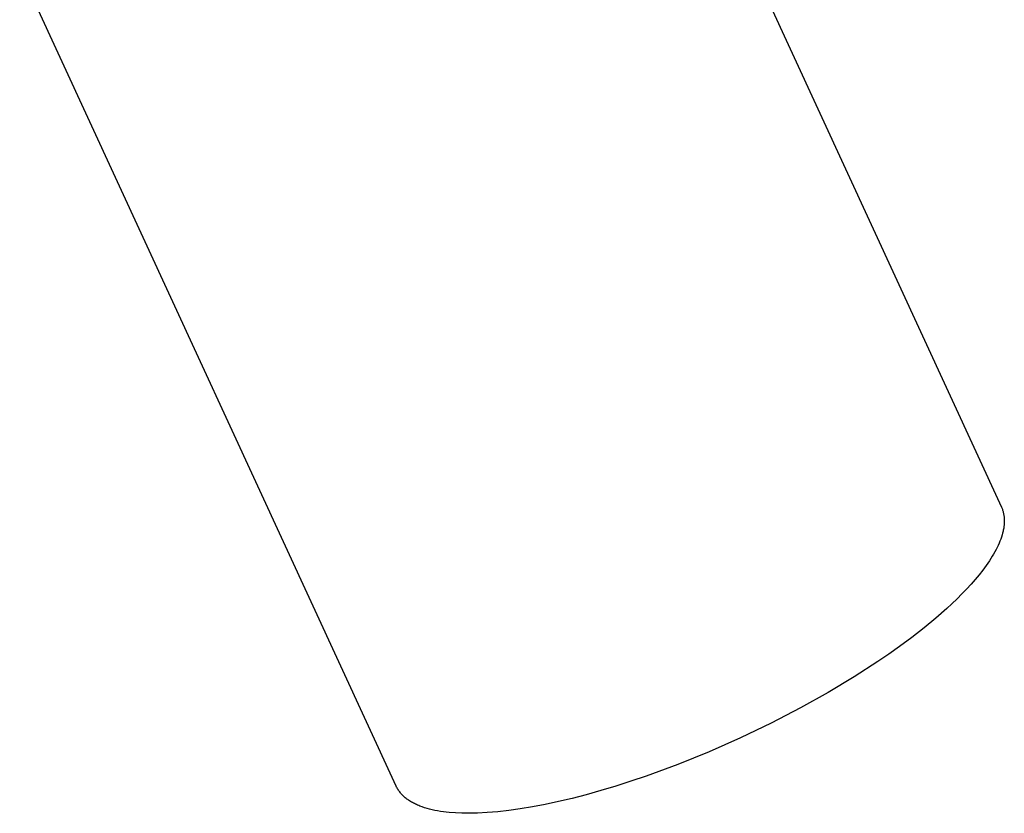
# Model space of a CAD drawing. Extents: x 0 to 534, y 0 to 292.
# Tile 10 of 15: x 142 to 221, y 166 to 229. Entities that reach past the tile are written whole.
import ezdxf

# ---------------------------------------------------------------- set-up
doc = ezdxf.new("R2010")
doc.units = 0
doc.header["$MEASUREMENT"] = 0
doc.layers.add('MAKE2D$VISIBILE$CURVE', color=7, linetype='CONTINUOUS')

msp = doc.modelspace()

# ---------------------------------------------------------------- linework, layer by layer
at = {"layer": 'MAKE2D$VISIBILE$CURVE', "color": 7}
for p, q in [((190.572, 255.025), (220.521, 190.073)), ((172.391, 167.881), (142.442, 232.832)), ((220.521, 190.073), (220.547, 190.015)), ((220.547, 190.015), (220.572, 189.955)), ((220.572, 189.955), (220.595, 189.896)), ((220.595, 189.896), (220.616, 189.835)), ((220.616, 189.835), (220.636, 189.774)), ((220.636, 189.774), (220.654, 189.711)), ((220.654, 189.711), (220.671, 189.649)), ((220.671, 189.649), (220.686, 189.585)), ((220.686, 189.585), (220.7, 189.521)), ((220.7, 189.521), (220.712, 189.456)), ((220.712, 189.456), (220.722, 189.39)), ((220.722, 189.39), (220.731, 189.323)), ((220.731, 189.323), (220.738, 189.256)), ((220.738, 189.256), (220.744, 189.188)), ((220.745, 188.767), (220.74, 188.694)), ((220.744, 189.188), (220.748, 189.12)), ((220.749, 188.839), (220.745, 188.767)), ((220.748, 189.12), (220.751, 189.051)), ((220.751, 188.91), (220.749, 188.839)), ((220.751, 189.051), (220.752, 188.981)), ((220.752, 188.981), (220.751, 188.91)), ((220.62, 188.013), (220.576, 187.855)), ((220.639, 188.091), (220.62, 188.013)), ((220.657, 188.169), (220.639, 188.091)), ((220.674, 188.245), (220.657, 188.169)), ((220.689, 188.322), (220.674, 188.245)), ((220.702, 188.398), (220.689, 188.322)), ((220.714, 188.473), (220.702, 188.398)), ((220.724, 188.547), (220.714, 188.473)), ((220.733, 188.621), (220.724, 188.547)), ((220.74, 188.694), (220.733, 188.621)), ((220.337, 187.201), (220.261, 187.032)), ((220.406, 187.367), (220.337, 187.201)), ((220.469, 187.532), (220.406, 187.367)), ((220.525, 187.694), (220.469, 187.532)), ((220.576, 187.855), (220.525, 187.694)), ((219.999, 186.515), (219.9, 186.339)), ((220.093, 186.689), (219.999, 186.515)), ((220.18, 186.862), (220.093, 186.689)), ((220.261, 187.032), (220.18, 186.862)), ((219.567, 185.802), (219.317, 185.437)), ((219.684, 185.983), (219.567, 185.802)), ((219.795, 186.162), (219.684, 185.983)), ((219.9, 186.339), (219.795, 186.162)), ((219.044, 185.067), (218.751, 184.693)), ((219.317, 185.437), (219.044, 185.067)), ((218.437, 184.315), (218.104, 183.934)), ((218.751, 184.693), (218.437, 184.315)), ((217.751, 183.551), (217.381, 183.166)), ((218.104, 183.934), (217.751, 183.551)), ((216.994, 182.78), (216.591, 182.394)), ((217.381, 183.166), (216.994, 182.78)), ((216.173, 182.007), (215.296, 181.236)), ((216.591, 182.394), (216.173, 182.007)), ((215.296, 181.236), (214.37, 180.471)), ((214.37, 180.471), (213.404, 179.717)), ((213.404, 179.717), (212.404, 178.977)), ((212.404, 178.977), (211.571, 178.386)), ((210.693, 177.786), (208.803, 176.566)), ((211.571, 178.386), (210.693, 177.786)), ((208.803, 176.566), (206.745, 175.331)), ((206.745, 175.331), (204.538, 174.1)), ((204.538, 174.1), (202.204, 172.891)), ((202.204, 172.891), (199.775, 171.726)), ((199.775, 171.726), (197.285, 170.625)), ((197.285, 170.625), (194.773, 169.608)), ((194.773, 169.608), (192.279, 168.69)), ((192.279, 168.69), (191.051, 168.273)), ((172.424, 167.812), (172.391, 167.881)), ((172.46, 167.744), (172.424, 167.812)), ((172.497, 167.677), (172.46, 167.744)), ((172.537, 167.612), (172.497, 167.677)), ((172.578, 167.547), (172.537, 167.612)), ((189.842, 167.887), (188.657, 167.531)), ((191.051, 168.273), (189.842, 167.887)), ((172.622, 167.484), (172.578, 167.547)), ((172.668, 167.421), (172.622, 167.484)), ((172.716, 167.36), (172.668, 167.421)), ((172.766, 167.3), (172.716, 167.36)), ((172.818, 167.241), (172.766, 167.3)), ((172.873, 167.184), (172.818, 167.241)), ((172.929, 167.127), (172.873, 167.184)), ((172.987, 167.072), (172.929, 167.127)), ((173.047, 167.017), (172.987, 167.072)), ((173.11, 166.964), (173.047, 167.017)), ((173.174, 166.912), (173.11, 166.964)), ((173.24, 166.861), (173.174, 166.912)), ((173.308, 166.812), (173.24, 166.861)), ((173.378, 166.763), (173.308, 166.812)), ((186.375, 166.916), (185.285, 166.657)), ((187.5, 167.207), (186.375, 166.916)), ((188.657, 167.531), (187.5, 167.207)), ((173.45, 166.716), (173.378, 166.763)), ((173.524, 166.67), (173.45, 166.716)), ((173.599, 166.625), (173.524, 166.67)), ((173.676, 166.581), (173.599, 166.625)), ((173.756, 166.538), (173.676, 166.581)), ((173.837, 166.496), (173.756, 166.538)), ((173.919, 166.456), (173.837, 166.496)), ((174.004, 166.416), (173.919, 166.456)), ((174.09, 166.378), (174.004, 166.416)), ((174.178, 166.341), (174.09, 166.378)), ((174.267, 166.305), (174.178, 166.341)), ((174.451, 166.237), (174.267, 166.305)), ((174.641, 166.173), (174.451, 166.237)), ((174.838, 166.113), (174.641, 166.173)), ((175.04, 166.059), (174.838, 166.113)), ((175.249, 166.008), (175.04, 166.059)), ((182.257, 166.077), (181.336, 165.948)), ((183.223, 166.238), (182.257, 166.077)), ((184.234, 166.431), (183.223, 166.238)), ((185.285, 166.657), (184.234, 166.431)), ((175.462, 165.962), (175.249, 166.008)), ((175.682, 165.92), (175.462, 165.962)), ((175.906, 165.882), (175.682, 165.92)), ((176.136, 165.849), (175.906, 165.882)), ((176.37, 165.82), (176.136, 165.849)), ((176.609, 165.795), (176.37, 165.82)), ((177.1, 165.757), (176.609, 165.795)), ((177.607, 165.734), (177.1, 165.757)), ((178.128, 165.727), (177.607, 165.734)), ((178.486, 165.73), (178.128, 165.727)), ((178.857, 165.74), (178.486, 165.73)), ((179.635, 165.78), (178.857, 165.74)), ((180.461, 165.849), (179.635, 165.78)), ((181.336, 165.948), (180.461, 165.849))]:
    msp.add_line(p, q, dxfattribs=at)

doc.saveas('drawing.dxf')
